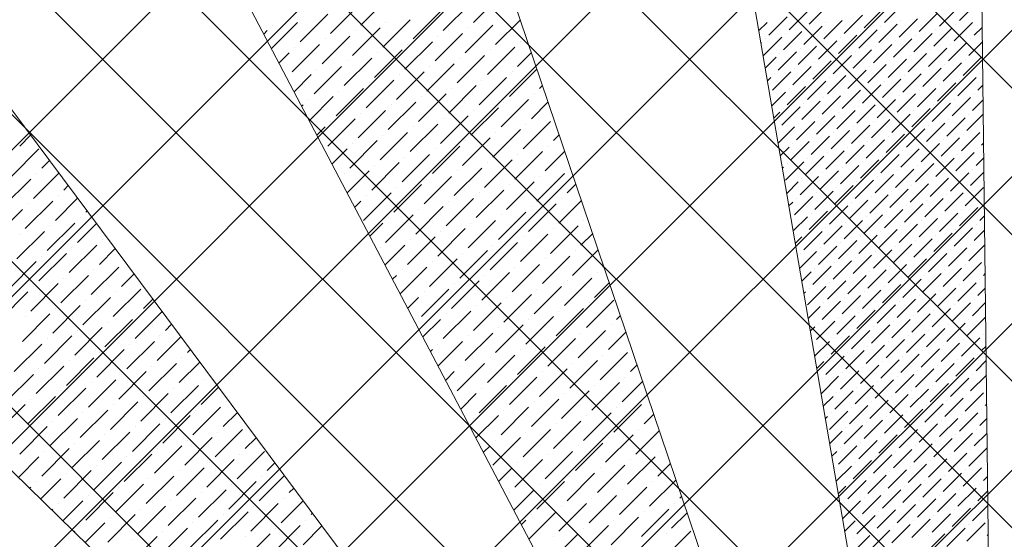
# Model space of a CAD drawing. Header units: millimetres. Extents: x -150 to 17700, y -24664 to 13830.
# Tile 35 of 58: x 8639 to 11011, y 9095 to 10348. Entities that reach past the tile are written whole.
import ezdxf

# ---------------------------------------------------------------- set-up
doc = ezdxf.new("R2010")
doc.units = ezdxf.units.MM
doc.header["$MEASUREMENT"] = 0
doc.layers.get('0').update_dxf_attribs({"lineweight": 5})
doc.layers.add('RCP XREF$0$A-CEILING-01', color=9, linetype='Continuous', lineweight=0, true_color=0x808080)
doc.layers.add('RCP XREF$0$A-CELING ELEMENT', color=9, linetype='Continuous', lineweight=0, true_color=0x808080)

# ---------------------------------------------------------------- blocks, each defined once
blk = doc.blocks.new('RCP XREF')
at = {"layer": 'RCP XREF$0$A-CEILING-01', "color": 8, "linetype": 'Continuous', "lineweight": 0, "true_color": 0x808080}
for p, q in [((2209.3, 3270), (12319.3, 13380)), ((2562.9, 3270), (12672.9, 13380)), ((2916.4, 3270), (13026.4, 13380)), ((4273.6, 3920), (13733.6, 13380)), ((11895, 6136.2), (4651.2, 13380)), ((4980.7, 3920), (14440.7, 13380)), ((12071.8, 6313), (5004.8, 13380)), ((5334.2, 3920), (14794.2, 13380)), ((12248.6, 6489.7), (5358.3, 13380)), ((5687.8, 3920), (15147.8, 13380)), ((12425.4, 6666.5), (5711.9, 13380)), ((6030, 6030), (13380, 13380)), ((12778.9, 7020.1), (6419, 13380)), ((11820, 8332.5), (6772.5, 13380)), ((13132.5, 7373.6), (7126.1, 13380)), ((13309.2, 7550.4), (7479.7, 13380)), ((11883.2, 9330), (7833.2, 13380)), ((12602.1, 6843.3), (6090, 13355.4)), ((1855.8, 3270), (11865.8, 13280)), ((4627.1, 3920), (11820.1, 11113))]:
    blk.add_line(p, q, dxfattribs=at)
at = {"layer": 'RCP XREF$0$A-CELING ELEMENT', "color": 8, "lineweight": 0, "true_color": 0x808080}
for p, q in [((10032.2, 8779.9), (7381.5, 13830)), ((8667, 13830), (10332.1, 8908.9)), ((10648, 8989.5), (9819.5, 13830)), ((10915.7, 13829.8), (10974, 9020)), ((9510.5, 8390.5), (4048, 13722.3)), ((6198.1, 13380), (9756, 8605.6))]:
    blk.add_line(p, q, dxfattribs=at)
at = {"layer": 'RCP XREF$0$A-CELING ELEMENT', "color": 8, "linetype": 'Continuous', "lineweight": 0, "true_color": 0x808080, "transparency": 33554687}
for p, q in [((9460.7, 10334.8), (9527, 10401.1)), ((9732.5, 10341.4), (9798.8, 10407.7)), ((9387.8, 10314.9), (9454.1, 10381.2)), ((9659.6, 10321.6), (9725.9, 10387.8)), ((10541.3, 10337), (10585.5, 10381.2)), ((10673.9, 10328.2), (10718, 10372.4)), ((10722.5, 10341.4), (10766.7, 10385.6)), ((10855, 10332.6), (10899.2, 10376.8)), ((10903.7, 10345.9), (10947.9, 10390.1)), ((9314.9, 10295), (9381.2, 10361.3)), ((9513.8, 10281.8), (9580, 10348.1)), ((9586.7, 10301.7), (9653, 10368)), ((9785.5, 10288.4), (9845.2, 10348)), ((10444, 10310.5), (10488.2, 10354.7)), ((10492.7, 10323.8), (10536.8, 10368)), ((10576.6, 10301.7), (10620.8, 10345.9)), ((10625.2, 10314.9), (10669.4, 10359.1)), ((10757.8, 10306.1), (10802, 10350.3)), ((10762.2, 10345.9), (10762.2, 10345.9)), ((10806.4, 10319.3), (10850.6, 10363.5)), ((9227.2, 10313.4), (9235.3, 10321.6)), ((9245.5, 10278.7), (9308.3, 10341.4)), ((9248.6, 10334.8), (9248.6, 10334.8)), ((9440.8, 10261.9), (9507.1, 10328.2)), ((9447.5, 10321.6), (9447.5, 10321.6)), ((9520.4, 10341.4), (9520.4, 10341.4)), ((9712.6, 10268.5), (9778.9, 10334.8)), ((9719.3, 10328.2), (9719.3, 10328.2)), ((10420, 10321.8), (10439.6, 10341.4)), ((10528, 10288.4), (10572.2, 10332.6)), ((10532.4, 10328.2), (10532.4, 10328.2)), ((10581, 10341.4), (10581, 10341.4)), ((10660.6, 10279.6), (10704.8, 10323.8)), ((10709.2, 10292.8), (10753.4, 10337)), ((10713.6, 10332.6), (10713.6, 10332.6)), ((10841.8, 10284), (10886, 10328.2)), ((10846.2, 10323.8), (10846.2, 10323.8)), ((10890.4, 10297.2), (10934.6, 10341.4)), ((10894.8, 10337), (10894.8, 10337)), ((10939, 10310.5), (10958.1, 10329.6)), ((9367.9, 10242), (9434.2, 10308.3)), ((9374.5, 10301.7), (9374.5, 10301.7)), ((9639.7, 10248.6), (9706, 10314.9)), ((9646.3, 10308.3), (9646.3, 10308.3)), ((9858.5, 10308.3), (9858.6, 10308.4)), ((10430.8, 10261.9), (10475, 10306.1)), ((10435.2, 10301.7), (10435.2, 10301.7)), ((10479.4, 10275.2), (10523.6, 10319.3)), ((10483.8, 10314.9), (10483.8, 10314.9)), ((10612, 10266.3), (10656.2, 10310.5)), ((10616.4, 10306.1), (10616.4, 10306.1)), ((10665, 10319.3), (10665, 10319.3)), ((10744.6, 10257.5), (10788.8, 10301.7)), ((10793.2, 10270.7), (10837.4, 10314.9)), ((10797.6, 10310.5), (10797.6, 10310.5)), ((10930.2, 10301.7), (10930.2, 10301.7)), ((9295, 10222.1), (9361.3, 10288.4)), ((9301.6, 10281.8), (9301.6, 10281.8)), ((9493.9, 10208.9), (9560.2, 10275.2)), ((9566.8, 10228.7), (9633.1, 10295)), ((9573.4, 10288.4), (9573.4, 10288.4)), ((9765.7, 10215.5), (9832, 10281.8)), ((9772.3, 10275.2), (9772.3, 10275.2)), ((9845.2, 10295), (9845.2, 10295)), ((10425.1, 10291.6), (10426.4, 10292.8)), ((10514.8, 10239.8), (10558.9, 10284)), ((10519.2, 10279.6), (10519.2, 10279.6)), ((10563.4, 10253.1), (10607.6, 10297.2)), ((10567.8, 10292.8), (10567.8, 10292.8)), ((10647.3, 10231), (10691.5, 10275.2)), ((10695.9, 10244.2), (10740.1, 10288.4)), ((10700.4, 10284), (10700.4, 10284)), ((10749, 10297.2), (10749, 10297.2)), ((10828.5, 10235.4), (10872.7, 10279.6)), ((10833, 10275.2), (10833, 10275.2)), ((10877.1, 10248.6), (10921.3, 10292.8)), ((10881.6, 10288.4), (10881.6, 10288.4)), ((10925.8, 10261.9), (10958.5, 10294.7)), ((9263.7, 10243.9), (9288.4, 10268.5)), ((9420.9, 10189), (9487.2, 10255.3)), ((9500.5, 10268.5), (9500.5, 10268.5)), ((9692.7, 10195.6), (9759, 10261.9)), ((9699.4, 10255.3), (9699.4, 10255.3)), ((9838.6, 10235.4), (9872, 10268.8)), ((10435.5, 10231.2), (10461.7, 10257.5)), ((10466.1, 10226.5), (10510.3, 10270.7)), ((10470.6, 10266.3), (10470.6, 10266.3)), ((10598.7, 10217.7), (10642.9, 10261.9)), ((10603.1, 10257.5), (10603.1, 10257.5)), ((10651.8, 10270.7), (10651.8, 10270.7)), ((10731.3, 10208.9), (10775.5, 10253.1)), ((10779.9, 10222.1), (10824.1, 10266.3)), ((10784.3, 10261.9), (10784.3, 10261.9)), ((10912.5, 10213.3), (10956.7, 10257.5)), ((10916.9, 10253.1), (10916.9, 10253.1)), ((9348, 10169.1), (9414.3, 10235.4)), ((9354.7, 10228.7), (9354.7, 10228.7)), ((9427.6, 10248.6), (9427.6, 10248.6)), ((9619.8, 10175.7), (9686.1, 10242)), ((9626.4, 10235.4), (9626.4, 10235.4)), ((9818.7, 10162.5), (9885, 10228.7)), ((10501.5, 10191.2), (10545.7, 10235.4)), ((10505.9, 10231), (10505.9, 10231)), ((10550.1, 10204.4), (10594.3, 10248.6)), ((10554.5, 10244.2), (10554.5, 10244.2)), ((10634.1, 10182.3), (10678.3, 10226.5)), ((10682.7, 10195.6), (10726.9, 10239.8)), ((10687.1, 10235.4), (10687.1, 10235.4)), ((10735.7, 10248.6), (10735.7, 10248.6)), ((10815.3, 10186.8), (10859.5, 10231)), ((10819.7, 10226.5), (10819.7, 10226.5)), ((10863.9, 10200), (10908.1, 10244.2)), ((10868.3, 10239.8), (10868.3, 10239.8)), ((9300.2, 10174.3), (9341.4, 10215.5)), ((9546.9, 10155.8), (9613.2, 10222.1)), ((9553.5, 10215.5), (9553.5, 10215.5)), ((9745.8, 10142.6), (9812.1, 10208.9)), ((9825.3, 10222.1), (9825.3, 10222.1)), ((10440.6, 10201), (10448.5, 10208.9)), ((10452.9, 10177.9), (10497.1, 10222.1)), ((10457.3, 10217.7), (10457.3, 10217.7)), ((10585.5, 10169.1), (10629.7, 10213.3)), ((10589.9, 10208.9), (10589.9, 10208.9)), ((10638.5, 10222.1), (10638.5, 10222.1)), ((10718, 10160.2), (10762.2, 10204.4)), ((10766.7, 10173.5), (10810.9, 10217.7)), ((10771.1, 10213.3), (10771.1, 10213.3)), ((10899.2, 10164.7), (10943.4, 10208.9)), ((10903.7, 10204.4), (10903.7, 10204.4)), ((10952.3, 10217.7), (10952.3, 10217.7)), ((9401.1, 10116.1), (9467.4, 10182.3)), ((9474, 10135.9), (9540.3, 10202.2)), ((9480.6, 10195.6), (9480.6, 10195.6)), ((9672.9, 10122.7), (9739.1, 10189)), ((9679.5, 10182.3), (9679.5, 10182.3)), ((9752.4, 10202.2), (9752.4, 10202.2)), ((9891.6, 10182.3), (9898.8, 10189.5)), ((10488.2, 10142.6), (10532.4, 10186.8)), ((10492.7, 10182.3), (10492.7, 10182.3)), ((10536.8, 10155.8), (10581, 10200)), ((10541.3, 10195.6), (10541.3, 10195.6)), ((10669.4, 10147), (10713.6, 10191.2)), ((10673.9, 10186.8), (10673.9, 10186.8)), ((10722.5, 10200), (10722.5, 10200)), ((10802, 10138.2), (10846.2, 10182.3)), ((10850.6, 10151.4), (10894.8, 10195.6)), ((10855, 10191.2), (10855, 10191.2)), ((10947.9, 10177.9), (10959.8, 10189.9)), ((9334.8, 10155.8), (9334.8, 10155.8)), ((9336.7, 10104.8), (9394.4, 10162.5)), ((9407.7, 10175.7), (9407.7, 10175.7)), ((9599.9, 10102.8), (9666.2, 10169.1)), ((9606.6, 10162.5), (9606.6, 10162.5)), ((9798.8, 10089.5), (9865.1, 10155.8)), ((9878.4, 10169.1), (9878.4, 10169.1)), ((10451, 10140.7), (10483.8, 10173.5)), ((10572.2, 10120.5), (10616.4, 10164.7)), ((10576.6, 10160.2), (10576.6, 10160.2)), ((10620.8, 10133.7), (10665, 10177.9)), ((10625.2, 10173.5), (10625.2, 10173.5)), ((10704.8, 10111.6), (10749, 10155.8)), ((10753.4, 10124.9), (10797.6, 10169.1)), ((10757.8, 10164.7), (10757.8, 10164.7)), ((10806.4, 10177.9), (10806.4, 10177.9)), ((10886, 10116.1), (10930.2, 10160.2)), ((10890.4, 10155.8), (10890.4, 10155.8)), ((10939, 10169.1), (10939, 10169.1)), ((9318.5, 10139.6), (9321.5, 10142.6)), ((9527, 10082.9), (9593.3, 10149.2)), ((9533.6, 10142.6), (9533.6, 10142.6)), ((9725.9, 10069.6), (9792.2, 10135.9)), ((9805.4, 10149.2), (9805.4, 10149.2)), ((9871.7, 10109.4), (9912.2, 10149.9)), ((10475, 10094), (10519.2, 10138.2)), ((10479.4, 10133.7), (10479.4, 10133.7)), ((10523.6, 10107.2), (10567.8, 10151.4)), ((10528, 10147), (10528, 10147)), ((10656.2, 10098.4), (10700.4, 10142.6)), ((10660.6, 10138.2), (10660.6, 10138.2)), ((10709.2, 10151.4), (10709.2, 10151.4)), ((10788.8, 10089.5), (10833, 10133.7)), ((10837.4, 10102.8), (10881.6, 10147)), ((10841.8, 10142.6), (10841.8, 10142.6)), ((10934.6, 10129.3), (10960.2, 10154.9)), ((9381.2, 10043.1), (9447.5, 10109.4)), ((9454.1, 10063), (9520.4, 10129.3)), ((9460.7, 10122.7), (9460.7, 10122.7)), ((9653, 10049.8), (9719.3, 10116.1)), ((9659.6, 10109.4), (9659.6, 10109.4)), ((9732.5, 10129.3), (9732.5, 10129.3)), ((10456.1, 10110.5), (10470.6, 10124.9)), ((10558.9, 10071.9), (10603.1, 10116.1)), ((10563.4, 10111.6), (10563.4, 10111.6)), ((10607.6, 10085.1), (10651.8, 10129.3)), ((10612, 10124.9), (10612, 10124.9)), ((10740.1, 10076.3), (10784.3, 10120.5)), ((10744.6, 10116.1), (10744.6, 10116.1)), ((10793.2, 10129.3), (10793.2, 10129.3)), ((10872.7, 10067.4), (10916.9, 10111.6)), ((10921.3, 10080.7), (10960.7, 10120)), ((10925.8, 10120.5), (10925.8, 10120.5)), ((9355, 10070), (9374.5, 10089.5)), ((9387.8, 10102.8), (9387.8, 10102.8)), ((9580, 10029.9), (9646.3, 10096.2)), ((9586.7, 10089.5), (9586.7, 10089.5)), ((9851.8, 10036.5), (9918.1, 10102.8)), ((9858.5, 10096.2), (9858.5, 10096.2)), ((10466.1, 10085.1), (10466.1, 10085.1)), ((10466.5, 10050.1), (10505.9, 10089.5)), ((10510.3, 10058.6), (10554.5, 10102.8)), ((10514.8, 10098.4), (10514.8, 10098.4)), ((10642.9, 10049.8), (10687.1, 10094)), ((10647.3, 10089.5), (10647.3, 10089.5)), ((10691.5, 10063), (10735.7, 10107.2)), ((10695.9, 10102.8), (10695.9, 10102.8)), ((10775.5, 10040.9), (10819.7, 10085.1)), ((10824.1, 10054.2), (10868.3, 10098.4)), ((10828.5, 10094), (10828.5, 10094)), ((10877.1, 10107.2), (10877.1, 10107.2)), ((8638.7, 10043.1), (8665.1, 10069.5)), ((9507.1, 10010), (9573.4, 10076.3)), ((9513.8, 10069.6), (9513.8, 10069.6)), ((9706, 9996.7), (9772.3, 10063)), ((9778.9, 10016.6), (9845.2, 10082.9)), ((9785.5, 10076.3), (9785.5, 10076.3)), ((9924.8, 10056.4), (9939, 10070.7)), ((10545.7, 10023.2), (10589.9, 10067.4)), ((10550.1, 10063), (10550.1, 10063)), ((10594.3, 10036.5), (10638.5, 10080.7)), ((10598.7, 10076.3), (10598.7, 10076.3)), ((10726.9, 10027.7), (10771.1, 10071.9)), ((10731.3, 10067.4), (10731.3, 10067.4)), ((10779.9, 10080.7), (10779.9, 10080.7)), ((10859.5, 10018.8), (10903.7, 10063)), ((10908.1, 10032.1), (10952.3, 10076.3)), ((10912.5, 10071.9), (10912.5, 10071.9)), ((9434.2, 9990.1), (9500.5, 10056.4)), ((9440.8, 10049.8), (9440.8, 10049.8)), ((9633.1, 9976.8), (9699.4, 10043.1)), ((9712.6, 10056.4), (9712.6, 10056.4)), ((9911.5, 10043.1), (9911.5, 10043.1)), ((10471.6, 10019.9), (10492.7, 10040.9)), ((10497.1, 10010), (10541.3, 10054.2)), ((10501.5, 10049.8), (10501.5, 10049.8)), ((10629.7, 10001.1), (10673.9, 10045.3)), ((10634.1, 10040.9), (10634.1, 10040.9)), ((10678.3, 10014.4), (10722.5, 10058.6)), ((10682.7, 10054.2), (10682.7, 10054.2)), ((10810.9, 10005.6), (10855, 10049.8)), ((10815.3, 10045.3), (10815.3, 10045.3)), ((10863.9, 10058.6), (10863.9, 10058.6)), ((10956.7, 10045.3), (10961.5, 10050.2)), ((8618.8, 9970.2), (8685.1, 10036.5)), ((9391.5, 10000.4), (9427.6, 10036.5)), ((9560.2, 9957), (9626.4, 10023.2)), ((9566.8, 10016.6), (9566.8, 10016.6)), ((9639.7, 10036.5), (9639.7, 10036.5)), ((9832, 9963.6), (9898.2, 10029.9)), ((9838.6, 10023.2), (9838.6, 10023.2)), ((9904.9, 9983.5), (9952.4, 10031)), ((10532.4, 9974.6), (10576.6, 10018.8)), ((10536.8, 10014.4), (10536.8, 10014.4)), ((10581, 9987.9), (10625.2, 10032.1)), ((10585.5, 10027.7), (10585.5, 10027.7)), ((10713.6, 9979.1), (10757.8, 10023.2)), ((10718, 10018.8), (10718, 10018.8)), ((10762.2, 9992.3), (10806.4, 10036.5)), ((10766.7, 10032.1), (10766.7, 10032.1)), ((10846.2, 9970.2), (10890.4, 10014.4)), ((10894.8, 9983.5), (10939, 10027.7)), ((10899.2, 10023.2), (10899.2, 10023.2)), ((10943.4, 9996.7), (10961.9, 10015.2)), ((10947.9, 10036.5), (10947.9, 10036.5)), ((8691.7, 9990.1), (8710.4, 10008.8)), ((9487.2, 9937.1), (9553.5, 10003.4)), ((9493.9, 9996.7), (9493.9, 9996.7)), ((9686.1, 9923.8), (9752.4, 9990.1)), ((9759, 9943.7), (9825.3, 10010)), ((9765.7, 10003.4), (9765.7, 10003.4)), ((9964.5, 9990.1), (9964.5, 9990.1)), ((10476.8, 9989.7), (10479.4, 9992.3)), ((10483.8, 9961.4), (10528, 10005.6)), ((10488.2, 10001.1), (10488.2, 10001.1)), ((10616.4, 9952.5), (10660.6, 9996.7)), ((10620.8, 9992.3), (10620.8, 9992.3)), ((10665, 9965.8), (10709.2, 10010)), ((10669.4, 10005.6), (10669.4, 10005.6)), ((10797.6, 9957), (10841.8, 10001.1)), ((10802, 9996.7), (10802, 9996.7)), ((10850.6, 10010), (10850.6, 10010)), ((8671.9, 9917.2), (8733.1, 9978.4)), ((8678.5, 9976.8), (8678.5, 9976.8)), ((9420.9, 9976.8), (9420.9, 9976.8)), ((9428, 9930.9), (9480.6, 9983.5)), ((9613.2, 9903.9), (9679.5, 9970.2)), ((9692.7, 9983.5), (9692.7, 9983.5)), ((9885, 9910.6), (9951.3, 9976.8)), ((9891.6, 9970.2), (9891.6, 9970.2)), ((10519.2, 9926), (10563.4, 9970.2)), ((10523.6, 9965.8), (10523.6, 9965.8)), ((10567.8, 9939.3), (10612, 9983.5)), ((10572.2, 9979.1), (10572.2, 9979.1)), ((10700.4, 9930.4), (10744.6, 9974.6)), ((10704.8, 9970.2), (10704.8, 9970.2)), ((10749, 9943.7), (10793.2, 9987.9)), ((10753.4, 9983.5), (10753.4, 9983.5)), ((10833, 9921.6), (10877.1, 9965.8)), ((10881.6, 9934.9), (10925.8, 9979.1)), ((10886, 9974.6), (10886, 9974.6)), ((10930.2, 9948.1), (10962.3, 9980.3)), ((10934.6, 9987.9), (10934.6, 9987.9)), ((8598.9, 9897.3), (8665.2, 9963.6)), ((8744.8, 9937.1), (8755.7, 9948)), ((9540.3, 9884), (9606.6, 9950.3)), ((9546.9, 9943.7), (9546.9, 9943.7)), ((9619.8, 9963.6), (9619.8, 9963.6)), ((9812.1, 9890.7), (9878.4, 9957)), ((9818.7, 9950.3), (9818.7, 9950.3)), ((9957.9, 9930.4), (9979.3, 9951.8)), ((10487.1, 9929.3), (10514.8, 9957)), ((10603.1, 9903.9), (10647.3, 9948.1)), ((10607.6, 9943.7), (10607.6, 9943.7)), ((10651.8, 9917.2), (10695.9, 9961.4)), ((10656.2, 9957), (10656.2, 9957)), ((10784.3, 9908.3), (10828.5, 9952.5)), ((10788.8, 9948.1), (10788.8, 9948.1)), ((10837.4, 9961.4), (10837.4, 9961.4)), ((10916.9, 9899.5), (10961.1, 9943.7)), ((8731.5, 9923.8), (8731.5, 9923.8)), ((9467.4, 9864.1), (9533.6, 9930.4)), ((9474, 9923.8), (9474, 9923.8)), ((9739.1, 9870.8), (9805.4, 9937.1)), ((9745.8, 9930.4), (9745.8, 9930.4)), ((10505.9, 9877.4), (10550.1, 9921.6)), ((10554.5, 9890.7), (10598.7, 9934.9)), ((10558.9, 9930.4), (10558.9, 9930.4)), ((10687.1, 9881.8), (10731.3, 9926)), ((10691.5, 9921.6), (10691.5, 9921.6)), ((10735.7, 9895.1), (10779.9, 9939.3)), ((10740.1, 9934.9), (10740.1, 9934.9)), ((10868.3, 9886.2), (10912.5, 9930.4)), ((10872.7, 9926), (10872.7, 9926)), ((10921.3, 9939.3), (10921.3, 9939.3)), ((8652, 9844.3), (8718.3, 9910.6)), ((8658.6, 9903.9), (8658.6, 9903.9)), ((8724.9, 9864.1), (8778.3, 9917.6)), ((9446.3, 9896.1), (9460.7, 9910.6)), ((9593.3, 9831), (9659.6, 9897.3)), ((9666.2, 9850.9), (9732.5, 9917.2)), ((9672.9, 9910.6), (9672.9, 9910.6)), ((9865.1, 9837.6), (9931.4, 9903.9)), ((9871.7, 9897.3), (9871.7, 9897.3)), ((9938, 9857.5), (9992.7, 9912.2)), ((9944.6, 9917.2), (9944.6, 9917.2)), ((10492.3, 9899.1), (10501.5, 9908.3)), ((10510.3, 9917.2), (10510.3, 9917.2)), ((10589.9, 9855.3), (10634.1, 9899.5)), ((10594.3, 9895.1), (10594.3, 9895.1)), ((10638.5, 9868.6), (10682.7, 9912.8)), ((10642.9, 9908.3), (10642.9, 9908.3)), ((10771.1, 9859.7), (10815.3, 9903.9)), ((10775.5, 9899.5), (10775.5, 9899.5)), ((10819.7, 9873), (10863.9, 9917.2)), ((10824.1, 9912.8), (10824.1, 9912.8)), ((10903.7, 9850.9), (10947.9, 9895.1)), ((10956.7, 9903.9), (10956.7, 9903.9)), ((8579, 9824.4), (8645.3, 9890.7)), ((8784.6, 9870.8), (8784.6, 9870.8)), ((8797.8, 9884), (8801, 9887.2)), ((9520.4, 9811.1), (9586.7, 9877.4)), ((9527, 9870.8), (9527, 9870.8)), ((9599.9, 9890.7), (9599.9, 9890.7)), ((9792.2, 9817.7), (9858.5, 9884)), ((9798.8, 9877.4), (9798.8, 9877.4)), ((10502.6, 9838.8), (10536.8, 9873)), ((10541.3, 9842), (10585.5, 9886.2)), ((10545.7, 9881.8), (10545.7, 9881.8)), ((10673.9, 9833.2), (10718, 9877.4)), ((10678.3, 9873), (10678.3, 9873)), ((10722.5, 9846.5), (10766.7, 9890.7)), ((10726.9, 9886.2), (10726.9, 9886.2)), ((10855, 9837.6), (10899.2, 9881.8)), ((10859.5, 9877.4), (10859.5, 9877.4)), ((10908.1, 9890.7), (10908.1, 9890.7)), ((10952.3, 9864.1), (10963.6, 9875.5)), ((8705, 9791.2), (8771.3, 9857.5)), ((8711.6, 9850.9), (8711.6, 9850.9)), ((8777.9, 9811.1), (8823.6, 9856.8)), ((9482.8, 9826.5), (9513.8, 9857.5)), ((9719.3, 9797.9), (9785.5, 9864.1)), ((9725.9, 9857.5), (9725.9, 9857.5)), ((9918.1, 9784.6), (9984.4, 9850.9)), ((9997.7, 9864.1), (9997.7, 9864.1)), ((10576.6, 9806.7), (10620.8, 9850.9)), ((10625.2, 9820), (10669.4, 9864.1)), ((10629.7, 9859.7), (10629.7, 9859.7)), ((10757.8, 9811.1), (10802, 9855.3)), ((10762.2, 9850.9), (10762.2, 9850.9)), ((10806.4, 9824.4), (10850.6, 9868.6)), ((10810.9, 9864.1), (10810.9, 9864.1)), ((10943.4, 9855.3), (10943.4, 9855.3)), ((8632.1, 9771.3), (8698.4, 9837.6)), ((8638.7, 9831), (8638.7, 9831)), ((9573.4, 9758.1), (9639.7, 9824.4)), ((9646.3, 9778), (9712.6, 9844.3)), ((9653, 9837.6), (9653, 9837.6)), ((9845.2, 9764.7), (9911.5, 9831)), ((9851.8, 9824.4), (9851.8, 9824.4)), ((9924.8, 9844.3), (9924.8, 9844.3)), ((9991.1, 9804.5), (10019.5, 9832.9)), ((10507.8, 9808.6), (10523.6, 9824.4)), ((10528, 9793.4), (10572.2, 9837.6)), ((10532.4, 9833.2), (10532.4, 9833.2)), ((10581, 9846.5), (10581, 9846.5)), ((10660.6, 9784.6), (10704.8, 9828.8)), ((10665, 9824.4), (10665, 9824.4)), ((10709.2, 9797.9), (10753.4, 9842)), ((10713.6, 9837.6), (10713.6, 9837.6)), ((10841.8, 9789), (10886, 9833.2)), ((10846.2, 9828.8), (10846.2, 9828.8)), ((10890.4, 9802.3), (10934.6, 9846.5)), ((10894.8, 9842), (10894.8, 9842)), ((10939, 9815.5), (10964, 9840.6)), ((8758, 9738.2), (8824.3, 9804.5)), ((8837.6, 9817.7), (8837.6, 9817.7)), ((9519.3, 9757), (9566.8, 9804.5)), ((9580, 9817.7), (9580, 9817.7)), ((9772.3, 9744.8), (9838.6, 9811.1)), ((9778.9, 9804.5), (9778.9, 9804.5)), ((10563.4, 9758.1), (10607.6, 9802.3)), ((10612, 9771.3), (10656.2, 9815.5)), ((10616.4, 9811.1), (10616.4, 9811.1)), ((10744.6, 9762.5), (10788.8, 9806.7)), ((10749, 9802.3), (10749, 9802.3)), ((10793.2, 9775.8), (10837.4, 9820)), ((10797.6, 9815.5), (10797.6, 9815.5)), ((10925.8, 9766.9), (10964.5, 9805.6)), ((10930.2, 9806.7), (10930.2, 9806.7)), ((8685.1, 9718.3), (8751.4, 9784.6)), ((8691.7, 9778), (8691.7, 9778)), ((8764.7, 9797.9), (8764.7, 9797.9)), ((8831, 9758.1), (8868.9, 9796.1)), ((9507.1, 9797.9), (9507.1, 9797.9)), ((9699.4, 9724.9), (9765.7, 9791.2)), ((9706, 9784.6), (9706, 9784.6)), ((9898.2, 9711.7), (9964.5, 9778)), ((9971.2, 9731.6), (10032.9, 9793.3)), ((9977.8, 9791.2), (9977.8, 9791.2)), ((10518.1, 9748.2), (10558.9, 9789)), ((10519.2, 9784.6), (10519.2, 9784.6)), ((10567.8, 9797.9), (10567.8, 9797.9)), ((10647.3, 9736), (10691.5, 9780.2)), ((10651.8, 9775.8), (10651.8, 9775.8)), ((10695.9, 9749.2), (10740.1, 9793.4)), ((10700.4, 9789), (10700.4, 9789)), ((10828.5, 9740.4), (10872.7, 9784.6)), ((10833, 9780.2), (10833, 9780.2)), ((10877.1, 9753.7), (10921.3, 9797.9)), ((10881.6, 9793.4), (10881.6, 9793.4)), ((8612.2, 9698.4), (8678.5, 9764.7)), ((8890.6, 9764.7), (8890.6, 9764.7)), ((9626.4, 9705), (9692.7, 9771.3)), ((9633.1, 9764.7), (9633.1, 9764.7)), ((9825.3, 9691.8), (9891.6, 9758.1)), ((9904.9, 9771.3), (9904.9, 9771.3)), ((10044.1, 9751.5), (10046.3, 9753.7)), ((10550.1, 9709.5), (10594.3, 9753.7)), ((10598.7, 9722.7), (10642.9, 9766.9)), ((10603.1, 9762.5), (10603.1, 9762.5)), ((10731.3, 9713.9), (10775.5, 9758.1)), ((10735.7, 9753.7), (10735.7, 9753.7)), ((10779.9, 9727.1), (10824.1, 9771.3)), ((10784.3, 9766.9), (10784.3, 9766.9)), ((10912.5, 9718.3), (10956.7, 9762.5)), ((10916.9, 9758.1), (10916.9, 9758.1)), ((8738.1, 9665.3), (8804.4, 9731.6)), ((8811.1, 9685.2), (8877.4, 9751.5)), ((8817.7, 9744.8), (8817.7, 9744.8)), ((8884, 9705), (8914.2, 9735.3)), ((9537.5, 9722.2), (9546.9, 9731.6)), ((9555.8, 9687.4), (9619.8, 9751.5)), ((9560.2, 9744.8), (9560.2, 9744.8)), ((9752.4, 9671.9), (9818.7, 9738.2)), ((9759, 9731.6), (9759, 9731.6)), ((9832, 9751.5), (9832, 9751.5)), ((10030.8, 9738.2), (10030.8, 9738.2)), ((10523.3, 9718), (10545.7, 9740.4)), ((10554.5, 9749.2), (10554.5, 9749.2)), ((10634.1, 9687.4), (10678.3, 9731.6)), ((10682.7, 9700.6), (10726.9, 9744.8)), ((10687.1, 9740.4), (10687.1, 9740.4)), ((10815.3, 9691.8), (10859.5, 9736)), ((10819.7, 9731.6), (10819.7, 9731.6)), ((10863.9, 9705), (10908.1, 9749.2)), ((10868.3, 9744.8), (10868.3, 9744.8)), ((10961.1, 9731.6), (10965.3, 9735.8)), ((8665.2, 9645.4), (8731.5, 9711.7)), ((8671.9, 9705), (8671.9, 9705)), ((8744.8, 9724.9), (8744.8, 9724.9)), ((9679.5, 9652), (9745.8, 9718.3)), ((9686.1, 9711.7), (9686.1, 9711.7)), ((9878.4, 9638.8), (9944.6, 9705)), ((9951.3, 9658.6), (10017.6, 9724.9)), ((9957.9, 9718.3), (9957.9, 9718.3)), ((10024.2, 9678.5), (10059.7, 9714)), ((10536.8, 9660.9), (10581, 9705)), ((10585.5, 9674.1), (10629.7, 9718.3)), ((10589.9, 9713.9), (10589.9, 9713.9)), ((10638.5, 9727.1), (10638.5, 9727.1)), ((10718, 9665.3), (10762.2, 9709.5)), ((10722.5, 9705), (10722.5, 9705)), ((10766.7, 9678.5), (10810.9, 9722.7)), ((10771.1, 9718.3), (10771.1, 9718.3)), ((10899.2, 9669.7), (10943.4, 9713.9)), ((10903.7, 9709.5), (10903.7, 9709.5)), ((10952.3, 9722.7), (10952.3, 9722.7)), ((8592.3, 9625.5), (8658.6, 9691.8)), ((8864.1, 9632.1), (8930.4, 9698.4)), ((8870.7, 9691.8), (8870.7, 9691.8)), ((9606.6, 9632.1), (9672.9, 9698.4)), ((9613.2, 9691.8), (9613.2, 9691.8)), ((9805.4, 9618.9), (9871.7, 9685.2)), ((9885, 9698.4), (9885, 9698.4)), ((10528.5, 9687.8), (10532.4, 9691.8)), ((10541.3, 9700.6), (10541.3, 9700.6)), ((10620.8, 9638.8), (10665, 9683)), ((10669.4, 9652), (10713.6, 9696.2)), ((10673.9, 9691.8), (10673.9, 9691.8)), ((10802, 9643.2), (10846.2, 9687.4)), ((10806.4, 9683), (10806.4, 9683)), ((10850.6, 9656.4), (10894.8, 9700.6)), ((10855, 9696.2), (10855, 9696.2)), ((10947.9, 9683), (10965.7, 9700.8)), ((8718.3, 9592.4), (8784.6, 9658.6)), ((8791.2, 9612.2), (8857.5, 9678.5)), ((8797.8, 9671.9), (8797.8, 9671.9)), ((8937, 9652), (8959.5, 9674.5)), ((9574.1, 9652.7), (9599.9, 9678.5)), ((9732.5, 9599), (9798.8, 9665.3)), ((9739.1, 9658.6), (9739.1, 9658.6)), ((9812.1, 9678.5), (9812.1, 9678.5)), ((10004.3, 9605.6), (10070.6, 9671.9)), ((10010.9, 9665.3), (10010.9, 9665.3)), ((10572.2, 9625.5), (10616.4, 9669.7)), ((10576.6, 9665.3), (10576.6, 9665.3)), ((10625.2, 9678.5), (10625.2, 9678.5)), ((10704.8, 9616.7), (10749, 9660.9)), ((10753.4, 9629.9), (10797.6, 9674.1)), ((10757.8, 9669.7), (10757.8, 9669.7)), ((10886, 9621.1), (10930.2, 9665.3)), ((10890.4, 9660.9), (10890.4, 9660.9)), ((10934.6, 9634.3), (10966.2, 9665.9)), ((10939, 9674.1), (10939, 9674.1)), ((8645.3, 9572.5), (8711.6, 9638.8)), ((8724.9, 9652), (8724.9, 9652)), ((8917.1, 9579.1), (8982.2, 9644.1)), ((8923.8, 9638.8), (8923.8, 9638.8)), ((9659.6, 9579.1), (9725.9, 9645.4)), ((9666.2, 9638.8), (9666.2, 9638.8)), ((9931.4, 9585.7), (9997.7, 9652)), ((9938, 9645.4), (9938, 9645.4)), ((10077.2, 9625.5), (10086.5, 9634.8)), ((10538.8, 9627.4), (10567.8, 9656.4)), ((10607.6, 9590.1), (10651.8, 9634.3)), ((10656.2, 9603.4), (10700.4, 9647.6)), ((10660.6, 9643.2), (10660.6, 9643.2)), ((10709.2, 9656.4), (10709.2, 9656.4)), ((10788.8, 9594.6), (10833, 9638.8)), ((10793.2, 9634.3), (10793.2, 9634.3)), ((10837.4, 9607.8), (10881.6, 9652)), ((10841.8, 9647.6), (10841.8, 9647.6)), ((8652, 9632.1), (8652, 9632.1)), ((8844.2, 9559.2), (8910.5, 9625.5)), ((8850.8, 9618.9), (8850.8, 9618.9)), ((8990.1, 9599), (9004.8, 9613.7)), ((9593.3, 9618.9), (9593.3, 9618.9)), ((9610.6, 9583.1), (9653, 9625.5)), ((9785.5, 9545.9), (9851.8, 9612.2)), ((9858.5, 9565.8), (9924.8, 9632.1)), ((9865.1, 9625.5), (9865.1, 9625.5)), ((10064, 9612.2), (10064, 9612.2)), ((10558.9, 9576.9), (10603.1, 9621.1)), ((10563.4, 9616.7), (10563.4, 9616.7)), ((10612, 9629.9), (10612, 9629.9)), ((10691.5, 9568), (10735.7, 9612.2)), ((10740.1, 9581.3), (10784.3, 9625.5)), ((10744.6, 9621.1), (10744.6, 9621.1)), ((10872.7, 9572.5), (10916.9, 9616.7)), ((10877.1, 9612.2), (10877.1, 9612.2)), ((10921.3, 9585.7), (10965.5, 9629.9)), ((10925.8, 9625.5), (10925.8, 9625.5)), ((8771.3, 9539.3), (8837.6, 9605.6)), ((8777.9, 9599), (8777.9, 9599)), ((9712.6, 9526.1), (9778.9, 9592.4)), ((9792.2, 9605.6), (9792.2, 9605.6)), ((9984.4, 9532.7), (10050.7, 9599)), ((9991.1, 9592.4), (9991.1, 9592.4)), ((10057.3, 9552.6), (10099.9, 9595.2)), ((10544, 9597.3), (10554.5, 9607.8)), ((10642.9, 9554.8), (10687.1, 9599)), ((10647.3, 9594.6), (10647.3, 9594.6)), ((10695.9, 9607.8), (10695.9, 9607.8)), ((10775.5, 9545.9), (10819.7, 9590.1)), ((10824.1, 9559.2), (10868.3, 9603.4)), ((10828.5, 9599), (10828.5, 9599)), ((10961.1, 9590.1), (10961.1, 9590.1)), ((8625.5, 9499.5), (8691.7, 9565.8)), ((8698.4, 9519.4), (8764.7, 9585.7)), ((8705, 9579.1), (8705, 9579.1)), ((8897.2, 9506.2), (8963.5, 9572.5)), ((8903.9, 9565.8), (8903.9, 9565.8)), ((8970.2, 9526.1), (9027.4, 9583.3)), ((8976.8, 9585.7), (8976.8, 9585.7)), ((9646.3, 9565.8), (9646.3, 9565.8)), ((9647.1, 9513.5), (9706, 9572.5)), ((9719.3, 9585.7), (9719.3, 9585.7)), ((9911.5, 9512.8), (9977.8, 9579.1)), ((9918.1, 9572.5), (9918.1, 9572.5)), ((10550.1, 9568), (10550.1, 9568)), ((10554.3, 9536.9), (10589.9, 9572.5)), ((10594.3, 9541.5), (10638.5, 9585.7)), ((10598.7, 9581.3), (10598.7, 9581.3)), ((10678.3, 9519.4), (10722.5, 9563.6)), ((10726.9, 9532.7), (10771.1, 9576.9)), ((10731.3, 9572.5), (10731.3, 9572.5)), ((10779.9, 9585.7), (10779.9, 9585.7)), ((10859.5, 9523.9), (10903.7, 9568)), ((10863.9, 9563.6), (10863.9, 9563.6)), ((10908.1, 9537.1), (10952.3, 9581.3)), ((10912.5, 9576.9), (10912.5, 9576.9)), ((8824.3, 9486.3), (8890.6, 9552.6)), ((8831, 9545.9), (8831, 9545.9)), ((9043.1, 9545.9), (9050.1, 9553)), ((9628.8, 9548.3), (9633.1, 9552.6)), ((9765.7, 9473), (9832, 9539.3)), ((9838.6, 9492.9), (9904.9, 9559.2)), ((9845.2, 9552.6), (9845.2, 9552.6)), ((10037.5, 9479.7), (10103.7, 9545.9)), ((10044.1, 9539.3), (10044.1, 9539.3)), ((10629.7, 9506.2), (10673.9, 9550.4)), ((10634.1, 9545.9), (10634.1, 9545.9)), ((10682.7, 9559.2), (10682.7, 9559.2)), ((10762.2, 9497.3), (10806.4, 9541.5)), ((10810.9, 9510.6), (10855, 9554.8)), ((10815.3, 9550.4), (10815.3, 9550.4)), ((10947.9, 9541.5), (10947.9, 9541.5)), ((10956.7, 9550.4), (10967.4, 9561.1)), ((8751.4, 9466.4), (8817.7, 9532.7)), ((8758, 9526.1), (8758, 9526.1)), ((8950.3, 9453.1), (9016.6, 9519.4)), ((9023.2, 9473), (9072.7, 9522.6)), ((9029.8, 9532.7), (9029.8, 9532.7)), ((9692.7, 9453.1), (9759, 9519.4)), ((9772.3, 9532.7), (9772.3, 9532.7)), ((9964.5, 9459.8), (10030.8, 9526.1)), ((9971.2, 9519.4), (9971.2, 9519.4)), ((10110.4, 9499.5), (10126.7, 9515.9)), ((10559.5, 9506.7), (10576.6, 9523.9)), ((10581, 9492.9), (10625.2, 9537.1)), ((10585.5, 9532.7), (10585.5, 9532.7)), ((10665, 9470.8), (10709.2, 9515)), ((10713.6, 9484.1), (10757.8, 9528.3)), ((10718, 9523.9), (10718, 9523.9)), ((10766.7, 9537.1), (10766.7, 9537.1)), ((10846.2, 9475.2), (10890.4, 9519.4)), ((10850.6, 9515), (10850.6, 9515)), ((10894.8, 9488.5), (10939, 9532.7)), ((10899.2, 9528.3), (10899.2, 9528.3)), ((10943.4, 9501.8), (10967.8, 9526.2)), ((8605.6, 9426.6), (8671.9, 9492.9)), ((8678.5, 9446.5), (8744.8, 9512.8)), ((8685.1, 9506.2), (8685.1, 9506.2)), ((8877.4, 9433.3), (8943.6, 9499.5)), ((8884, 9492.9), (8884, 9492.9)), ((8956.9, 9512.8), (8956.9, 9512.8)), ((9665.3, 9478.8), (9686.1, 9499.5)), ((9699.4, 9512.8), (9699.4, 9512.8)), ((9891.6, 9439.9), (9957.9, 9506.2)), ((9898.2, 9499.5), (9898.2, 9499.5)), ((10616.4, 9457.6), (10660.6, 9501.8)), ((10620.8, 9497.3), (10620.8, 9497.3)), ((10669.4, 9510.6), (10669.4, 9510.6)), ((10749, 9448.7), (10793.2, 9492.9)), ((10797.6, 9462), (10841.8, 9506.2)), ((10802, 9501.8), (10802, 9501.8)), ((10930.2, 9453.1), (10968.3, 9491.2)), ((10934.6, 9492.9), (10934.6, 9492.9)), ((8804.4, 9413.4), (8870.7, 9479.7)), ((8811.1, 9473), (8811.1, 9473)), ((9082.9, 9479.7), (9082.9, 9479.7)), ((9818.7, 9420), (9885, 9486.3)), ((9825.3, 9479.7), (9825.3, 9479.7)), ((10017.6, 9406.7), (10083.9, 9473)), ((10090.5, 9426.6), (10140.2, 9476.3)), ((10097.1, 9486.3), (10097.1, 9486.3)), ((10569.8, 9446.3), (10612, 9488.5)), ((10572.2, 9484.1), (10572.2, 9484.1)), ((10700.4, 9435.5), (10744.6, 9479.7)), ((10704.8, 9475.2), (10704.8, 9475.2)), ((10753.4, 9488.5), (10753.4, 9488.5)), ((10833, 9426.6), (10877.1, 9470.8)), ((10881.6, 9439.9), (10925.8, 9484.1)), ((10886, 9479.7), (10886, 9479.7)), ((8731.5, 9393.5), (8797.8, 9459.8)), ((8738.1, 9453.1), (8738.1, 9453.1)), ((8930.4, 9380.2), (8996.7, 9446.5)), ((9003.3, 9400.1), (9069.6, 9466.4)), ((9009.9, 9459.8), (9009.9, 9459.8)), ((9076.2, 9420), (9118, 9461.8)), ((9701.8, 9409.2), (9739.1, 9446.5)), ((9745.8, 9400.1), (9812.1, 9466.4)), ((9752.4, 9459.8), (9752.4, 9459.8)), ((9944.6, 9386.8), (10010.9, 9453.1)), ((9951.3, 9446.5), (9951.3, 9446.5)), ((10024.2, 9466.4), (10024.2, 9466.4)), ((10603.1, 9408.9), (10647.3, 9453.1)), ((10607.6, 9448.7), (10607.6, 9448.7)), ((10651.8, 9422.2), (10695.9, 9466.4)), ((10656.2, 9462), (10656.2, 9462)), ((10735.7, 9400.1), (10779.9, 9444.3)), ((10784.3, 9413.4), (10828.5, 9457.6)), ((10788.8, 9453.1), (10788.8, 9453.1)), ((10837.4, 9466.4), (10837.4, 9466.4)), ((10916.9, 9404.5), (10961.1, 9448.7)), ((10921.3, 9444.3), (10921.3, 9444.3)), ((8585.7, 9353.7), (8652, 9420)), ((8658.6, 9373.6), (8724.9, 9439.9)), ((8665.2, 9433.3), (8665.2, 9433.3)), ((8857.5, 9360.3), (8923.8, 9426.6)), ((8864.1, 9420), (8864.1, 9420)), ((8937, 9439.9), (8937, 9439.9)), ((9135.9, 9426.6), (9135.9, 9426.6)), ((9871.7, 9367), (9938, 9433.3)), ((9878.4, 9426.6), (9878.4, 9426.6)), ((10070.6, 9353.7), (10136.9, 9420)), ((10150.2, 9433.3), (10150.2, 9433.3)), ((10575, 9416.1), (10598.7, 9439.9)), ((10687.1, 9386.8), (10731.3, 9431)), ((10691.5, 9426.6), (10691.5, 9426.6)), ((10740.1, 9439.9), (10740.1, 9439.9)), ((10819.7, 9378), (10863.9, 9422.2)), ((10868.3, 9391.3), (10912.5, 9435.5)), ((10872.7, 9431), (10872.7, 9431)), ((10965.5, 9417.8), (10969.1, 9421.4)), ((8784.6, 9340.4), (8850.8, 9406.7)), ((8791.2, 9400.1), (8791.2, 9400.1)), ((9056.3, 9347.1), (9122.6, 9413.4)), ((9063, 9406.7), (9063, 9406.7)), ((9129.3, 9367), (9163.3, 9401)), ((9798.8, 9347.1), (9865.1, 9413.4)), ((9805.4, 9406.7), (9805.4, 9406.7)), ((9997.7, 9333.8), (10064, 9400.1)), ((10077.2, 9413.4), (10077.2, 9413.4)), ((10143.5, 9373.6), (10167, 9397)), ((10589.9, 9360.3), (10634.1, 9404.5)), ((10594.3, 9400.1), (10594.3, 9400.1)), ((10638.5, 9373.6), (10682.7, 9417.8)), ((10642.9, 9413.4), (10642.9, 9413.4)), ((10771.1, 9364.8), (10815.3, 9408.9)), ((10775.5, 9404.5), (10775.5, 9404.5)), ((10824.1, 9417.8), (10824.1, 9417.8)), ((10903.7, 9355.9), (10947.9, 9400.1)), ((10956.7, 9408.9), (10956.7, 9408.9)), ((8711.6, 9320.6), (8777.9, 9386.8)), ((8718.3, 9380.2), (8718.3, 9380.2)), ((8910.5, 9307.3), (8976.8, 9373.6)), ((8983.4, 9327.2), (9049.7, 9393.5)), ((8990.1, 9386.8), (8990.1, 9386.8)), ((9732.5, 9386.8), (9732.5, 9386.8)), ((9738.3, 9339.6), (9792.2, 9393.5)), ((9924.8, 9313.9), (9991.1, 9380.2)), ((9931.4, 9373.6), (9931.4, 9373.6)), ((10004.3, 9393.5), (10004.3, 9393.5)), ((10580.1, 9385.9), (10585.5, 9391.3)), ((10673.9, 9338.2), (10718, 9382.4)), ((10678.3, 9378), (10678.3, 9378)), ((10722.5, 9351.5), (10766.7, 9395.7)), ((10726.9, 9391.3), (10726.9, 9391.3)), ((10806.4, 9329.4), (10850.6, 9373.6)), ((10855, 9342.7), (10899.2, 9386.8)), ((10859.5, 9382.4), (10859.5, 9382.4)), ((10908.1, 9395.7), (10908.1, 9395.7)), ((10952.3, 9369.2), (10969.5, 9386.4)), ((8638.7, 9300.7), (8705, 9367)), ((8645.3, 9360.3), (8645.3, 9360.3)), ((8837.6, 9287.4), (8903.9, 9353.7)), ((8917.1, 9367), (8917.1, 9367)), ((9109.4, 9294), (9175.7, 9360.3)), ((9116, 9353.7), (9116, 9353.7)), ((9851.8, 9294), (9918.1, 9360.3)), ((9858.5, 9353.7), (9858.5, 9353.7)), ((10123.6, 9300.7), (10180.4, 9357.4)), ((10130.3, 9360.3), (10130.3, 9360.3)), ((10590.5, 9325.6), (10620.8, 9355.9)), ((10625.2, 9325), (10669.4, 9369.2)), ((10629.7, 9364.8), (10629.7, 9364.8)), ((10757.8, 9316.1), (10802, 9360.3)), ((10762.2, 9355.9), (10762.2, 9355.9)), ((10810.9, 9369.2), (10810.9, 9369.2)), ((10890.4, 9307.3), (10934.6, 9351.5)), ((10939, 9320.6), (10970, 9351.5)), ((10943.4, 9360.3), (10943.4, 9360.3)), ((8764.7, 9267.5), (8831, 9333.8)), ((8771.3, 9327.2), (8771.3, 9327.2)), ((8844.2, 9347.1), (8844.2, 9347.1)), ((9036.5, 9274.2), (9102.7, 9340.4)), ((9043.1, 9333.8), (9043.1, 9333.8)), ((9182.3, 9313.9), (9208.6, 9340.2)), ((9778.9, 9274.2), (9845.2, 9340.4)), ((9785.5, 9333.8), (9785.5, 9333.8)), ((9977.8, 9260.9), (10044.1, 9327.2)), ((10050.7, 9280.8), (10117, 9347.1)), ((10057.3, 9340.4), (10057.3, 9340.4)), ((10660.6, 9289.6), (10704.8, 9333.8)), ((10665, 9329.4), (10665, 9329.4)), ((10709.2, 9302.9), (10753.4, 9347.1)), ((10713.6, 9342.7), (10713.6, 9342.7)), ((10793.2, 9280.8), (10837.4, 9325)), ((10841.8, 9294), (10886, 9338.2)), ((10846.2, 9333.8), (10846.2, 9333.8)), ((10894.8, 9347.1), (10894.8, 9347.1)), ((8691.7, 9247.6), (8758, 9313.9)), ((8698.4, 9307.3), (8698.4, 9307.3)), ((8963.5, 9254.3), (9029.8, 9320.6)), ((8970.2, 9313.9), (8970.2, 9313.9)), ((9162.4, 9241), (9228.7, 9307.3)), ((9756.6, 9304.9), (9772.3, 9320.6)), ((9904.9, 9241), (9971.2, 9307.3)), ((9984.4, 9320.6), (9984.4, 9320.6)), ((10183.3, 9307.3), (10183.3, 9307.3)), ((10595.6, 9295.4), (10607.6, 9307.3)), ((10612, 9276.4), (10656.2, 9320.6)), ((10616.4, 9316.1), (10616.4, 9316.1)), ((10744.6, 9267.5), (10788.8, 9311.7)), ((10749, 9307.3), (10749, 9307.3)), ((10797.6, 9320.6), (10797.6, 9320.6)), ((10877.1, 9258.7), (10921.3, 9302.9)), ((10925.8, 9271.9), (10970, 9316.1)), ((10930.2, 9311.7), (10930.2, 9311.7)), ((8635.6, 9244.5), (8685.1, 9294)), ((8817.7, 9214.5), (8884, 9280.8)), ((8890.6, 9234.4), (8956.9, 9300.7)), ((8897.2, 9294), (8897.2, 9294)), ((9089.5, 9221.1), (9155.8, 9287.4)), ((9096.1, 9280.8), (9096.1, 9280.8)), ((9169, 9300.7), (9169, 9300.7)), ((9235.3, 9260.9), (9253.9, 9279.5)), ((9832, 9221.1), (9898.2, 9287.4)), ((9838.6, 9280.8), (9838.6, 9280.8)), ((9911.5, 9300.7), (9911.5, 9300.7)), ((10103.7, 9227.8), (10170, 9294)), ((10110.4, 9287.4), (10110.4, 9287.4)), ((10176.7, 9247.6), (10207.2, 9278.2)), ((10647.3, 9241), (10691.5, 9285.2)), ((10651.8, 9280.8), (10651.8, 9280.8)), ((10695.9, 9254.3), (10740.1, 9298.5)), ((10700.4, 9294), (10700.4, 9294)), ((10828.5, 9245.4), (10872.7, 9289.6)), ((10833, 9285.2), (10833, 9285.2)), ((10881.6, 9298.5), (10881.6, 9298.5)), ((8744.8, 9194.6), (8811.1, 9260.9)), ((8751.4, 9254.3), (8751.4, 9254.3)), ((8824.3, 9274.2), (8824.3, 9274.2)), ((9016.6, 9201.2), (9082.9, 9267.5)), ((9023.2, 9260.9), (9023.2, 9260.9)), ((9793.1, 9235.3), (9825.3, 9267.5)), ((9957.9, 9188), (10024.2, 9254.3)), ((10030.8, 9207.9), (10097.1, 9274.2)), ((10037.5, 9267.5), (10037.5, 9267.5)), ((10603.1, 9267.5), (10603.1, 9267.5)), ((10606, 9235), (10642.9, 9271.9)), ((10731.3, 9218.9), (10775.5, 9263.1)), ((10735.7, 9258.7), (10735.7, 9258.7)), ((10779.9, 9232.2), (10824.1, 9276.4)), ((10784.3, 9271.9), (10784.3, 9271.9)), ((10863.9, 9210.1), (10908.1, 9254.3)), ((10912.5, 9223.3), (10956.7, 9267.5)), ((10916.9, 9263.1), (10916.9, 9263.1)), ((10965.5, 9276.4), (10965.5, 9276.4)), ((8678.5, 9234.4), (8678.5, 9234.4)), ((8689.2, 9192.1), (8738.1, 9241)), ((8943.6, 9181.3), (9009.9, 9247.6)), ((8950.3, 9241), (8950.3, 9241)), ((9142.5, 9168.1), (9208.8, 9234.4)), ((9215.4, 9188), (9276.5, 9249.1)), ((9222.1, 9247.6), (9222.1, 9247.6)), ((9885, 9168.1), (9951.3, 9234.4)), ((9964.5, 9247.6), (9964.5, 9247.6)), ((10156.8, 9174.7), (10220.6, 9238.5)), ((10163.4, 9234.4), (10163.4, 9234.4)), ((10634.1, 9192.4), (10678.3, 9236.6)), ((10638.5, 9232.2), (10638.5, 9232.2)), ((10682.7, 9205.7), (10726.9, 9249.8)), ((10687.1, 9245.4), (10687.1, 9245.4)), ((10815.3, 9196.8), (10859.5, 9241)), ((10819.7, 9236.6), (10819.7, 9236.6)), ((10868.3, 9249.8), (10868.3, 9249.8)), ((10961.1, 9236.6), (10971.2, 9246.7)), ((8662.4, 9218.3), (8665.2, 9221.1)), ((8797.8, 9141.6), (8864.1, 9207.9)), ((8870.7, 9161.5), (8937, 9227.8)), ((8877.4, 9221.1), (8877.4, 9221.1)), ((9069.6, 9148.2), (9135.9, 9214.5)), ((9076.2, 9207.9), (9076.2, 9207.9)), ((9149.2, 9227.8), (9149.2, 9227.8)), ((9288.4, 9207.9), (9299.2, 9218.7)), ((9818.7, 9207.9), (9818.7, 9207.9)), ((9829.6, 9165.8), (9878.4, 9214.5)), ((9891.6, 9227.8), (9891.6, 9227.8)), ((10083.9, 9154.8), (10150.2, 9221.1)), ((10090.5, 9214.5), (10090.5, 9214.5)), ((10611.1, 9204.8), (10629.7, 9223.3)), ((10718, 9170.3), (10762.2, 9214.5)), ((10722.5, 9210.1), (10722.5, 9210.1)), ((10766.7, 9183.6), (10810.9, 9227.8)), ((10771.1, 9223.3), (10771.1, 9223.3)), ((10899.2, 9174.7), (10943.4, 9218.9)), ((10903.7, 9214.5), (10903.7, 9214.5)), ((10947.9, 9188), (10971.7, 9211.8)), ((10952.3, 9227.8), (10952.3, 9227.8)), ((8742.9, 9139.7), (8791.2, 9188)), ((8804.4, 9201.2), (8804.4, 9201.2)), ((8996.7, 9128.3), (9063, 9194.6)), ((9003.3, 9188), (9003.3, 9188)), ((9268.5, 9134.9), (9321.8, 9188.3)), ((9275.1, 9194.6), (9275.1, 9194.6)), ((10010.9, 9134.9), (10077.2, 9201.2)), ((10017.6, 9194.6), (10017.6, 9194.6)), ((10229.7, 9194.6), (10234, 9198.9)), ((10621.5, 9144.4), (10665, 9188)), ((10625.2, 9183.6), (10625.2, 9183.6)), ((10669.4, 9157), (10713.6, 9201.2)), ((10673.9, 9196.8), (10673.9, 9196.8)), ((10802, 9148.2), (10846.2, 9192.4)), ((10806.4, 9188), (10806.4, 9188)), ((10850.6, 9161.5), (10894.8, 9205.7)), ((10855, 9201.2), (10855, 9201.2)), ((8716.1, 9165.9), (8718.3, 9168.1)), ((8731.5, 9181.3), (8731.5, 9181.3)), ((8923.8, 9108.4), (8990.1, 9174.7)), ((8930.4, 9168.1), (8930.4, 9168.1)), ((9122.6, 9095.2), (9188.9, 9161.5)), ((9195.6, 9115.1), (9261.8, 9181.3)), ((9202.2, 9174.7), (9202.2, 9174.7)), ((9866.1, 9096.2), (9931.4, 9161.5)), ((9938, 9115.1), (10004.3, 9181.3)), ((9944.6, 9174.7), (9944.6, 9174.7)), ((10136.9, 9101.8), (10203.2, 9168.1)), ((10143.5, 9161.5), (10143.5, 9161.5)), ((10209.8, 9121.7), (10247.4, 9159.3)), ((10216.4, 9181.3), (10216.4, 9181.3)), ((10616.3, 9174.6), (10616.4, 9174.7)), ((10704.8, 9121.7), (10749, 9165.9)), ((10709.2, 9161.5), (10709.2, 9161.5)), ((10753.4, 9134.9), (10797.6, 9179.1)), ((10757.8, 9174.7), (10757.8, 9174.7)), ((10886, 9126.1), (10930.2, 9170.3)), ((10890.4, 9165.9), (10890.4, 9165.9)), ((10934.6, 9139.4), (10972.1, 9176.8)), ((10939, 9179.1), (10939, 9179.1)), ((8850.8, 9088.5), (8917.1, 9154.8)), ((8857.5, 9148.2), (8857.5, 9148.2)), ((9049.7, 9075.3), (9116, 9141.6)), ((9129.3, 9154.8), (9129.3, 9154.8)), ((9328.1, 9141.6), (9328.1, 9141.6)), ((9341.4, 9154.8), (9344.5, 9157.9)), ((9847.9, 9131), (9858.5, 9141.6)), ((9871.7, 9154.8), (9871.7, 9154.8)), ((10064, 9081.9), (10130.3, 9148.2)), ((10070.6, 9141.6), (10070.6, 9141.6)), ((10626.6, 9114.2), (10651.8, 9139.4)), ((10656.2, 9108.4), (10700.4, 9152.6)), ((10660.6, 9148.2), (10660.6, 9148.2)), ((10788.8, 9099.6), (10833, 9143.8)), ((10793.2, 9139.4), (10793.2, 9139.4)), ((10837.4, 9112.8), (10881.6, 9157)), ((10841.8, 9152.6), (10841.8, 9152.6)), ((8769.8, 9113.5), (8771.3, 9115.1)), ((8784.6, 9128.3), (8784.6, 9128.3)), ((8796.6, 9087.3), (8844.2, 9134.9)), ((8976.8, 9055.4), (9043.1, 9121.7)), ((8983.4, 9115.1), (8983.4, 9115.1)), ((9056.3, 9134.9), (9056.3, 9134.9)), ((9248.6, 9062), (9314.9, 9128.3)), ((9255.2, 9121.7), (9255.2, 9121.7)), ((9321.5, 9081.9), (9367.1, 9127.5)), ((9991.1, 9062), (10057.3, 9128.3)), ((9997.7, 9121.7), (9997.7, 9121.7)), ((10189.9, 9048.8), (10256.2, 9115.1)), ((10691.5, 9073.1), (10735.7, 9117.3)), ((10695.9, 9112.8), (10695.9, 9112.8)), ((10740.1, 9086.3), (10784.3, 9130.5)), ((10744.6, 9126.1), (10744.6, 9126.1)), ((10872.7, 9077.5), (10916.9, 9121.7)), ((10877.1, 9117.3), (10877.1, 9117.3)), ((10921.3, 9090.7), (10965.5, 9134.9)), ((10925.8, 9130.5), (10925.8, 9130.5)), ((8903.9, 9035.5), (8970.2, 9101.8)), ((8910.5, 9095.2), (8910.5, 9095.2)), ((9175.7, 9042.1), (9242, 9108.4)), ((9182.3, 9101.8), (9182.3, 9101.8)), ((9918.1, 9042.1), (9984.4, 9108.4)), ((9924.8, 9101.8), (9924.8, 9101.8)), ((10196.6, 9108.4), (10196.6, 9108.4)), ((10642.9, 9059.8), (10687.1, 9104)), ((10647.3, 9099.6), (10647.3, 9099.6)), ((10824.1, 9064.2), (10868.3, 9108.4)), ((10828.5, 9104), (10828.5, 9104)), ((10970, 9104), (10972.9, 9107))]:
    blk.add_line(p, q, dxfattribs=at)

msp = doc.modelspace()

# ---------------------------------------------------------------- block references
at = {"color": 8, "true_color": 0x808080}
msp.add_blockref('RCP XREF', (0, 0), dxfattribs=at)

doc.saveas('drawing.dxf')
